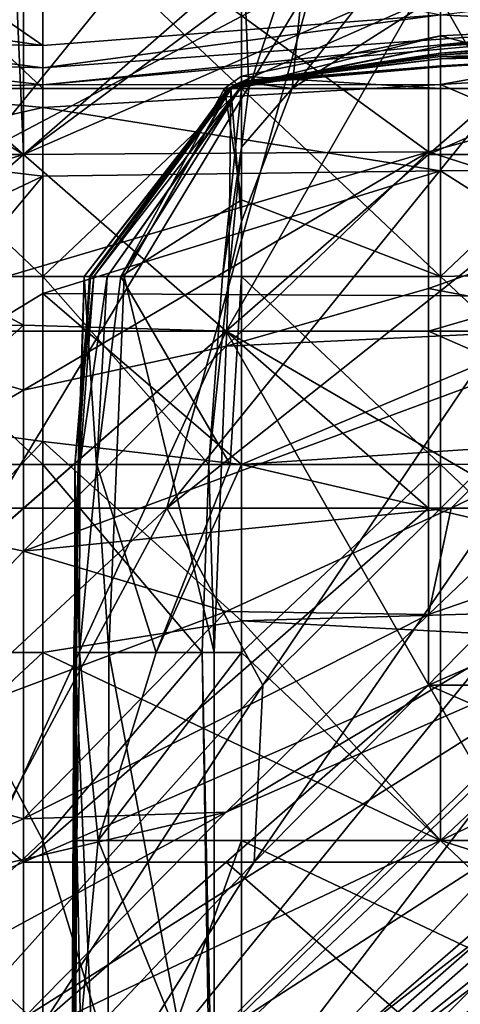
# Model space of a CAD drawing. Extents: x -161 to 11, y -10 to 160.
# Tile 101 of 256: x -0.98762 to -0.97789, y 0.14199 to 0.16373. Entities that reach past the tile are written whole.
import ezdxf

# ---------------------------------------------------------------- set-up
doc = ezdxf.new("R2010")
doc.units = 0

msp = doc.modelspace()

# ---------------------------------------------------------------- linework, layer by layer
for points in [[(-0.960706, 0.156849, 0.265931), (-0.97859, 0.164662, 0.265745), (-0.969648, 0.172474, 0.265946)], [(-0.987532, 0.168568, 0.352808), (-0.992004, 0.163463, 0.3543), (-0.983061, 0.164662, 0.357558)], [(-0.987532, 0.168568, 0.352808), (-0.990828, 0.168568, 0.350394), (-0.992004, 0.163463, 0.3543)], [(-0.988513, 0.160755, 0.690237), (-0.982158, 0.168568, 0.690237), (-0.989828, 0.164662, 0.69805)], [(-0.981106, 0.164662, 0.682425), (-0.982158, 0.168568, 0.690237), (-0.988513, 0.160755, 0.690237)], [(-0.987107, 0.166359, 0.269628), (-0.991497, 0.166359, 0.267825), (-0.987107, 0.162208, 0.269535)], [(-0.987107, 0.162208, 0.269535), (-0.991497, 0.166359, 0.267825), (-0.991497, 0.162208, 0.268406)], [(-0.982718, 0.162208, 0.267049), (-0.982718, 0.166359, 0.267883), (-0.987107, 0.166359, 0.269628)], [(-0.987107, 0.162208, 0.269535), (-0.982718, 0.162208, 0.267049), (-0.987107, 0.166359, 0.269628)], [(-0.982718, 0.166359, 0.267883), (-0.982718, 0.162208, 0.267049), (-0.98256, 0.162208, 0.266891)], [(-0.98256, 0.162208, 0.266891), (-0.981189, 0.166359, 0.266891), (-0.982718, 0.166359, 0.267883)], [(-0.981604, 0.162208, 0.263134), (-0.981189, 0.166359, 0.266891), (-0.98256, 0.162208, 0.266891)], [(-0.978328, 0.166359, 0.264987), (-0.981189, 0.166359, 0.266891), (-0.981604, 0.162208, 0.263134)], [(-0.978328, 0.166359, 0.264987), (-0.981604, 0.162208, 0.263134), (-0.978328, 0.164298, 0.263134)], [(-0.991497, 0.163789, 0.176721), (-0.991497, 0.166195, 0.161692), (-0.987107, 0.16316, 0.176721)], [(-0.987107, 0.165661, 0.161692), (-0.987107, 0.16316, 0.176721), (-0.991497, 0.166195, 0.161692)], [(-0.987107, 0.16316, 0.176721), (-0.987107, 0.165661, 0.161692), (-0.978328, 0.163836, 0.176721)], [(-0.97859, 0.164662, 0.529688), (-0.974119, 0.165031, 0.530081), (-0.974119, 0.162019, 0.533987)], [(-0.978328, 0.163836, 0.176721), (-0.969548, 0.16491, 0.172963), (-0.973938, 0.163615, 0.180478)], [(-0.996475, 0.160755, 0.534104), (-0.987703, 0.164662, 0.530081), (-0.987532, 0.160755, 0.533068)], [(-0.983061, 0.164662, 0.357558), (-0.992004, 0.163463, 0.3543), (-0.987532, 0.160755, 0.358965)], [(-0.992004, 0.164662, 0.266218), (-0.987532, 0.164662, 0.265789), (-0.987532, 0.160755, 0.265655)], [(-0.987532, 0.160755, 0.265655), (-0.992004, 0.160755, 0.265806), (-0.992004, 0.164662, 0.266218)], [(-0.988186, 0.152943, 0.678519), (-0.981106, 0.164662, 0.682425), (-0.988513, 0.160755, 0.690237)], [(-0.984366, 0.152943, 0.670706), (-0.981106, 0.164662, 0.682425), (-0.988186, 0.152943, 0.678519)], [(-0.983061, 0.164061, 0.530081), (-0.987532, 0.160755, 0.533068), (-0.987703, 0.164662, 0.530081)], [(-0.97859, 0.164662, 0.265745), (-0.987532, 0.160755, 0.265655), (-0.987532, 0.164662, 0.265789)], [(-0.987532, 0.160755, 0.358965), (-0.97859, 0.164662, 0.359091), (-0.983061, 0.164662, 0.357558)], [(-0.987532, 0.160755, 0.265655), (-0.97859, 0.164662, 0.265745), (-0.983061, 0.156849, 0.265593)], [(-0.987532, 0.160755, 0.358965), (-0.983061, 0.156849, 0.363619), (-0.97859, 0.164662, 0.359091)], [(-0.984366, 0.152943, 0.670706), (-0.9749, 0.164662, 0.670706), (-0.981106, 0.164662, 0.682425)], [(-0.9749, 0.164662, 0.670706), (-0.984366, 0.152943, 0.670706), (-0.974119, 0.161082, 0.662894)], [(-0.97859, 0.164662, 0.529688), (-0.97859, 0.160813, 0.533987), (-0.983061, 0.164061, 0.530081)], [(-0.97859, 0.160755, 0.361667), (-0.97859, 0.164662, 0.359091), (-0.983061, 0.156849, 0.363619)], [(-0.969648, 0.149037, 0.265811), (-0.983061, 0.156849, 0.265593), (-0.97859, 0.164662, 0.265745)], [(-0.97859, 0.160813, 0.533987), (-0.97859, 0.164662, 0.529688), (-0.974119, 0.162019, 0.533987)], [(-0.974119, 0.164662, 0.360625), (-0.97859, 0.164662, 0.359091), (-0.97859, 0.160755, 0.361667)], [(-0.97859, 0.160755, 0.361667), (-0.965177, 0.160755, 0.363993), (-0.969648, 0.164662, 0.362268)], [(-0.97859, 0.160755, 0.361667), (-0.969648, 0.164662, 0.362268), (-0.974119, 0.164662, 0.360625)], [(-0.969648, 0.149037, 0.265811), (-0.97859, 0.164662, 0.265745), (-0.960706, 0.156849, 0.265931)], [(-0.973938, 0.163009, 0.259377), (-0.973938, 0.164694, 0.263134), (-0.978328, 0.164298, 0.263134)], [(-0.982718, 0.162357, 0.259377), (-0.978328, 0.162919, 0.259377), (-0.978328, 0.164298, 0.263134)], [(-0.981604, 0.162208, 0.263134), (-0.982718, 0.162357, 0.259377), (-0.978328, 0.164298, 0.263134)], [(-0.978328, 0.164298, 0.263134), (-0.978328, 0.162919, 0.259377), (-0.973938, 0.163009, 0.259377)], [(-0.983061, 0.164061, 0.530081), (-0.97859, 0.160813, 0.533987), (-0.987532, 0.160755, 0.533068)], [(-0.991497, 0.163241, 0.180478), (-0.991497, 0.163789, 0.176721), (-0.987107, 0.16316, 0.176721)], [(-0.969548, 0.163863, 0.184235), (-0.978328, 0.1623, 0.187992), (-0.987107, 0.162292, 0.184235)], [(-0.987107, 0.162292, 0.184235), (-0.973938, 0.163615, 0.180478), (-0.969548, 0.163863, 0.184235)], [(-0.987107, 0.162662, 0.180478), (-0.978328, 0.163836, 0.176721), (-0.973938, 0.163615, 0.180478)], [(-0.987107, 0.162662, 0.180478), (-0.987107, 0.16316, 0.176721), (-0.978328, 0.163836, 0.176721)], [(-0.978328, 0.1623, 0.187992), (-0.969548, 0.163863, 0.184235), (-0.969548, 0.162841, 0.187992)], [(-0.965159, 0.163599, 0.22932), (-0.978328, 0.162952, 0.225563), (-0.965159, 0.163818, 0.214292)], [(-0.978328, 0.162952, 0.225563), (-0.978328, 0.162989, 0.218049), (-0.965159, 0.163818, 0.214292)], [(-0.978328, 0.162989, 0.218049), (-0.969548, 0.16371, 0.210535), (-0.965159, 0.163818, 0.214292)], [(-0.978328, 0.162989, 0.218049), (-0.978328, 0.163146, 0.210535), (-0.969548, 0.16371, 0.210535)], [(-0.978328, 0.163146, 0.210535), (-0.973938, 0.163603, 0.206778), (-0.969548, 0.16371, 0.210535)], [(-0.987107, 0.162292, 0.184235), (-0.987107, 0.162662, 0.180478), (-0.973938, 0.163615, 0.180478)], [(-0.978328, 0.163146, 0.210535), (-0.978328, 0.163374, 0.206778), (-0.973938, 0.163603, 0.206778)], [(-0.978328, 0.163374, 0.206778), (-0.973938, 0.162208, 0.203066), (-0.973938, 0.163603, 0.206778)], [(-0.978328, 0.162864, 0.236834), (-0.978328, 0.162952, 0.225563), (-0.965159, 0.163599, 0.22932)], [(-0.973938, 0.16296, 0.244349), (-0.978328, 0.162864, 0.236834), (-0.965159, 0.163599, 0.22932)], [(-0.992004, 0.163463, 0.3543), (-0.992004, 0.159381, 0.358206), (-0.987532, 0.160755, 0.358965)], [(-0.978328, 0.163146, 0.210535), (-0.982718, 0.16226, 0.210535), (-0.978328, 0.163374, 0.206778)], [(-0.982718, 0.16226, 0.210535), (-0.982718, 0.16248, 0.206778), (-0.978328, 0.163374, 0.206778)], [(-0.982718, 0.16248, 0.206778), (-0.978328, 0.162208, 0.203207), (-0.978328, 0.163374, 0.206778)], [(-0.978328, 0.163374, 0.206778), (-0.978328, 0.162208, 0.203207), (-0.973938, 0.162208, 0.203066)], [(-0.991497, 0.162802, 0.184235), (-0.991497, 0.163241, 0.180478), (-0.987107, 0.162662, 0.180478)], [(-0.991497, 0.163241, 0.180478), (-0.987107, 0.16316, 0.176721), (-0.987107, 0.162662, 0.180478)], [(-0.978328, 0.162989, 0.218049), (-0.982718, 0.162241, 0.214292), (-0.978328, 0.163146, 0.210535)], [(-0.982718, 0.162241, 0.214292), (-0.982718, 0.16226, 0.210535), (-0.978328, 0.163146, 0.210535)], [(-0.978328, 0.162952, 0.225563), (-0.982718, 0.162332, 0.221806), (-0.978328, 0.162989, 0.218049)], [(-0.982718, 0.162332, 0.221806), (-0.982718, 0.162269, 0.218049), (-0.978328, 0.162989, 0.218049)], [(-0.982718, 0.162241, 0.214292), (-0.978328, 0.162989, 0.218049), (-0.982718, 0.162269, 0.218049)], [(-0.982718, 0.162367, 0.22932), (-0.982718, 0.162332, 0.221806), (-0.978328, 0.162952, 0.225563)], [(-0.982718, 0.162367, 0.22932), (-0.978328, 0.162952, 0.225563), (-0.978328, 0.162864, 0.236834)], [(-0.978328, 0.162919, 0.259377), (-0.982718, 0.162357, 0.259377), (-0.978328, 0.162706, 0.25562)], [(-0.978328, 0.16269, 0.248106), (-0.982718, 0.162348, 0.240592), (-0.978328, 0.162864, 0.236834)], [(-0.982718, 0.162348, 0.240592), (-0.982718, 0.162325, 0.236834), (-0.978328, 0.162864, 0.236834)], [(-0.978328, 0.162864, 0.236834), (-0.982718, 0.162325, 0.236834), (-0.982718, 0.162367, 0.22932)], [(-0.978328, 0.162919, 0.259377), (-0.973938, 0.162891, 0.25562), (-0.973938, 0.163009, 0.259377)], [(-0.973938, 0.162891, 0.25562), (-0.978328, 0.162706, 0.25562), (-0.973938, 0.16296, 0.244349)], [(-0.978328, 0.162706, 0.25562), (-0.978328, 0.16269, 0.248106), (-0.973938, 0.16296, 0.244349)], [(-0.973938, 0.16296, 0.244349), (-0.978328, 0.16269, 0.248106), (-0.978328, 0.162864, 0.236834)], [(-0.978328, 0.162919, 0.259377), (-0.978328, 0.162706, 0.25562), (-0.973938, 0.162891, 0.25562)], [(-0.978328, 0.1623, 0.187992), (-0.969548, 0.162841, 0.187992), (-0.973938, 0.160403, 0.191749)], [(-0.991518, 0.162208, 0.187992), (-0.991497, 0.162802, 0.184235), (-0.987107, 0.162292, 0.184235)], [(-0.987107, 0.162292, 0.184235), (-0.991497, 0.162802, 0.184235), (-0.987107, 0.162662, 0.180478)], [(-0.982718, 0.162357, 0.259377), (-0.982718, 0.162306, 0.251863), (-0.978328, 0.162706, 0.25562)], [(-0.978328, 0.162706, 0.25562), (-0.982718, 0.162306, 0.251863), (-0.978328, 0.16269, 0.248106)], [(-0.978328, 0.16269, 0.248106), (-0.982718, 0.162306, 0.251863), (-0.982718, 0.162348, 0.240592)], [(-0.982718, 0.162208, 0.205564), (-0.982718, 0.16248, 0.206778), (-0.983093, 0.162208, 0.206778)], [(-0.982718, 0.16226, 0.210535), (-0.983093, 0.162208, 0.206778), (-0.982718, 0.16248, 0.206778)], [(-0.978328, 0.162208, 0.203207), (-0.982718, 0.16248, 0.206778), (-0.982718, 0.162208, 0.205564)], [(-0.991518, 0.162208, 0.187992), (-0.987107, 0.162292, 0.184235), (-0.987107, 0.161789, 0.187992)], [(-0.991497, 0.160798, 0.191749), (-0.991518, 0.162208, 0.187992), (-0.987107, 0.161789, 0.187992)], [(-0.991497, 0.158058, 0.268858), (-0.987107, 0.158058, 0.269444), (-0.991497, 0.162208, 0.268406)], [(-0.987107, 0.158058, 0.269444), (-0.987107, 0.162208, 0.269535), (-0.991497, 0.162208, 0.268406)], [(-0.987107, 0.161789, 0.187992), (-0.978328, 0.1623, 0.187992), (-0.978328, 0.160389, 0.191749)], [(-0.987107, 0.161789, 0.187992), (-0.987107, 0.162292, 0.184235), (-0.978328, 0.1623, 0.187992)], [(-0.982718, 0.162208, 0.267049), (-0.987107, 0.162208, 0.269535), (-0.987107, 0.158058, 0.269444)], [(-0.983139, 0.158058, 0.266891), (-0.982718, 0.162208, 0.267049), (-0.987107, 0.158058, 0.269444)], [(-0.986192, 0.158058, 0.25562), (-0.982976, 0.162208, 0.25562), (-0.985311, 0.158058, 0.259377)], [(-0.982952, 0.162208, 0.248106), (-0.982976, 0.162208, 0.25562), (-0.986192, 0.158058, 0.25562)], [(-0.986074, 0.158058, 0.244349), (-0.982952, 0.162208, 0.248106), (-0.986192, 0.158058, 0.25562)], [(-0.986055, 0.158058, 0.22932), (-0.982988, 0.162208, 0.233077), (-0.986074, 0.158058, 0.244349)], [(-0.982995, 0.162208, 0.240592), (-0.982952, 0.162208, 0.248106), (-0.986074, 0.158058, 0.244349)], [(-0.982988, 0.162208, 0.233077), (-0.982995, 0.162208, 0.240592), (-0.986074, 0.158058, 0.244349)], [(-0.983022, 0.162208, 0.22932), (-0.982988, 0.162208, 0.233077), (-0.986055, 0.158058, 0.22932)], [(-0.982937, 0.162208, 0.221806), (-0.983022, 0.162208, 0.22932), (-0.986055, 0.158058, 0.22932)], [(-0.985981, 0.158058, 0.221806), (-0.982937, 0.162208, 0.221806), (-0.986055, 0.158058, 0.22932)], [(-0.982718, 0.162269, 0.218049), (-0.982937, 0.162208, 0.221806), (-0.985981, 0.158058, 0.221806)], [(-0.985685, 0.158058, 0.214292), (-0.982718, 0.162269, 0.218049), (-0.985981, 0.158058, 0.221806)], [(-0.982718, 0.162241, 0.214292), (-0.982718, 0.162269, 0.218049), (-0.985685, 0.158058, 0.214292)], [(-0.982718, 0.162241, 0.214292), (-0.985685, 0.158058, 0.214292), (-0.982718, 0.16226, 0.210535)], [(-0.985382, 0.158058, 0.210535), (-0.982718, 0.16226, 0.210535), (-0.985685, 0.158058, 0.214292)], [(-0.982718, 0.16226, 0.210535), (-0.985382, 0.158058, 0.210535), (-0.983093, 0.162208, 0.206778)], [(-0.983093, 0.162208, 0.206778), (-0.985382, 0.158058, 0.210535), (-0.982718, 0.159748, 0.206778)], [(-0.982955, 0.162208, 0.259377), (-0.982997, 0.158058, 0.263134), (-0.985311, 0.158058, 0.259377)], [(-0.982976, 0.162208, 0.25562), (-0.982955, 0.162208, 0.259377), (-0.985311, 0.158058, 0.259377)], [(-0.982718, 0.160911, 0.266891), (-0.982718, 0.162208, 0.267049), (-0.983139, 0.158058, 0.266891)], [(-0.982718, 0.162208, 0.205564), (-0.983093, 0.162208, 0.206778), (-0.982718, 0.159748, 0.206778)], [(-0.982718, 0.162325, 0.236834), (-0.983022, 0.162208, 0.22932), (-0.982718, 0.162367, 0.22932)], [(-0.982718, 0.162367, 0.22932), (-0.983022, 0.162208, 0.22932), (-0.982937, 0.162208, 0.221806)], [(-0.982988, 0.162208, 0.233077), (-0.983022, 0.162208, 0.22932), (-0.982718, 0.162325, 0.236834)], [(-0.982955, 0.162208, 0.259377), (-0.982718, 0.159273, 0.263134), (-0.982997, 0.158058, 0.263134)], [(-0.982995, 0.162208, 0.240592), (-0.982718, 0.162348, 0.240592), (-0.982952, 0.162208, 0.248106)], [(-0.982718, 0.162348, 0.240592), (-0.982995, 0.162208, 0.240592), (-0.982718, 0.162325, 0.236834)], [(-0.982995, 0.162208, 0.240592), (-0.982988, 0.162208, 0.233077), (-0.982718, 0.162325, 0.236834)], [(-0.982976, 0.162208, 0.25562), (-0.982718, 0.162306, 0.251863), (-0.982718, 0.162357, 0.259377)], [(-0.982976, 0.162208, 0.25562), (-0.982718, 0.162357, 0.259377), (-0.982955, 0.162208, 0.259377)], [(-0.982718, 0.162306, 0.251863), (-0.982976, 0.162208, 0.25562), (-0.982952, 0.162208, 0.248106)], [(-0.982955, 0.162208, 0.259377), (-0.982718, 0.162357, 0.259377), (-0.981604, 0.162208, 0.263134)], [(-0.982955, 0.162208, 0.259377), (-0.981604, 0.162208, 0.263134), (-0.982718, 0.159273, 0.263134)], [(-0.982952, 0.162208, 0.248106), (-0.982718, 0.162348, 0.240592), (-0.982718, 0.162306, 0.251863)], [(-0.982718, 0.162367, 0.22932), (-0.982937, 0.162208, 0.221806), (-0.982718, 0.162332, 0.221806)], [(-0.982718, 0.162332, 0.221806), (-0.982937, 0.162208, 0.221806), (-0.982718, 0.162269, 0.218049)], [(-0.982718, 0.160911, 0.266891), (-0.98256, 0.162208, 0.266891), (-0.982718, 0.162208, 0.267049)], [(-0.98256, 0.162208, 0.266891), (-0.982718, 0.160911, 0.266891), (-0.981604, 0.162208, 0.263134)], [(-0.982718, 0.159273, 0.263134), (-0.981604, 0.162208, 0.263134), (-0.982718, 0.160911, 0.266891)], [(-0.982718, 0.162208, 0.205564), (-0.978328, 0.158058, 0.206655), (-0.978328, 0.162208, 0.203207)], [(-0.978328, 0.158058, 0.206655), (-0.982718, 0.162208, 0.205564), (-0.982718, 0.159748, 0.206778)], [(-0.973938, 0.160403, 0.191749), (-0.978328, 0.160389, 0.191749), (-0.978328, 0.1623, 0.187992)], [(-0.973938, 0.162208, 0.203066), (-0.978328, 0.162208, 0.203207), (-0.978328, 0.158058, 0.206655)], [(-0.969548, 0.158263, 0.206778), (-0.973938, 0.162208, 0.203066), (-0.978328, 0.158058, 0.206655)], [(-0.974119, 0.162019, 0.533987), (-0.974119, 0.159365, 0.537894), (-0.97859, 0.160813, 0.533987)], [(-0.991497, 0.160798, 0.191749), (-0.987107, 0.161789, 0.187992), (-0.987107, 0.160272, 0.191749)], [(-0.978328, 0.160389, 0.191749), (-0.987107, 0.160272, 0.191749), (-0.987107, 0.161789, 0.187992)], [(-0.974119, 0.161082, 0.662894), (-0.984366, 0.152943, 0.670706), (-0.982249, 0.149037, 0.658987)], [(-0.982718, 0.160911, 0.266891), (-0.983139, 0.158058, 0.266891), (-0.982997, 0.158058, 0.263134)], [(-0.982997, 0.158058, 0.263134), (-0.982718, 0.159273, 0.263134), (-0.982718, 0.160911, 0.266891)], [(-0.974389, 0.156849, 0.655081), (-0.974119, 0.161082, 0.662894), (-0.982249, 0.149037, 0.658987)], [(-0.987532, 0.160755, 0.533068), (-0.992004, 0.156849, 0.536372), (-0.996475, 0.160755, 0.534104)], [(-0.97859, 0.160813, 0.533987), (-0.987532, 0.155547, 0.537894), (-0.992004, 0.156849, 0.536372)], [(-0.97859, 0.160813, 0.533987), (-0.992004, 0.156849, 0.536372), (-0.987532, 0.160755, 0.533068)], [(-0.987532, 0.160755, 0.265655), (-0.983061, 0.156849, 0.265593), (-0.992004, 0.156849, 0.265578)], [(-0.987532, 0.15698, 0.362112), (-0.987532, 0.160755, 0.358965), (-0.992004, 0.159381, 0.358206)], [(-0.987532, 0.160755, 0.265655), (-0.992004, 0.156849, 0.265578), (-0.992004, 0.160755, 0.265806)], [(-0.987107, 0.160272, 0.191749), (-0.991497, 0.158195, 0.195506), (-0.991497, 0.160798, 0.191749)], [(-0.987532, 0.155547, 0.537894), (-0.97859, 0.160813, 0.533987), (-0.983061, 0.156522, 0.537894)], [(-0.983061, 0.156849, 0.363619), (-0.987532, 0.160755, 0.358965), (-0.987532, 0.15698, 0.362112)], [(-0.983061, 0.156522, 0.537894), (-0.97859, 0.160813, 0.533987), (-0.97859, 0.157791, 0.537894)], [(-0.97859, 0.156849, 0.364847), (-0.97859, 0.160755, 0.361667), (-0.983061, 0.156849, 0.363619)], [(-0.97859, 0.157791, 0.537894), (-0.97859, 0.160813, 0.533987), (-0.974119, 0.159365, 0.537894)], [(-0.965177, 0.156849, 0.367536), (-0.965177, 0.160755, 0.363993), (-0.97859, 0.156849, 0.364847)], [(-0.965177, 0.160755, 0.363993), (-0.97859, 0.160755, 0.361667), (-0.97859, 0.156849, 0.364847)], [(-0.991497, 0.158195, 0.195506), (-0.987107, 0.160272, 0.191749), (-0.991497, 0.155016, 0.199263)], [(-0.987107, 0.160272, 0.191749), (-0.987107, 0.157683, 0.195506), (-0.991497, 0.155016, 0.199263)], [(-0.978328, 0.160389, 0.191749), (-0.987107, 0.157683, 0.195506), (-0.987107, 0.160272, 0.191749)], [(-0.987107, 0.157683, 0.195506), (-0.978328, 0.160389, 0.191749), (-0.973938, 0.157606, 0.195506)], [(-0.973938, 0.160403, 0.191749), (-0.973938, 0.157606, 0.195506), (-0.978328, 0.160389, 0.191749)], [(-0.982718, 0.159748, 0.206778), (-0.985382, 0.158058, 0.210535), (-0.982718, 0.158058, 0.20704)], [(-0.978328, 0.158058, 0.206655), (-0.982718, 0.159748, 0.206778), (-0.982718, 0.158058, 0.20704)], [(-0.996475, 0.156849, 0.357861), (-0.987532, 0.15698, 0.362112), (-0.992004, 0.159381, 0.358206)], [(-0.97859, 0.157791, 0.537894), (-0.974119, 0.159365, 0.537894), (-0.974119, 0.156945, 0.5418)], [(-0.969548, 0.158263, 0.206778), (-0.978328, 0.158058, 0.206655), (-0.973938, 0.153952, 0.210535)], [(-0.987107, 0.158058, 0.269444), (-0.991497, 0.158058, 0.268858), (-0.987107, 0.153908, 0.269385)], [(-0.987107, 0.153908, 0.269385), (-0.991497, 0.158058, 0.268858), (-0.991497, 0.153908, 0.269021)], [(-0.987107, 0.153908, 0.269385), (-0.98344, 0.153908, 0.266891), (-0.987107, 0.158058, 0.269444)], [(-0.983139, 0.158058, 0.266891), (-0.987107, 0.158058, 0.269444), (-0.98344, 0.153908, 0.266891)], [(-0.986397, 0.153908, 0.225563), (-0.986055, 0.158058, 0.22932), (-0.986324, 0.153908, 0.244349)], [(-0.985981, 0.158058, 0.221806), (-0.986055, 0.158058, 0.22932), (-0.986397, 0.153908, 0.225563)], [(-0.986288, 0.153908, 0.218049), (-0.985981, 0.158058, 0.221806), (-0.986397, 0.153908, 0.225563)], [(-0.986192, 0.158058, 0.25562), (-0.985653, 0.149758, 0.259377), (-0.98639, 0.149758, 0.25562)], [(-0.986324, 0.153908, 0.244349), (-0.986192, 0.158058, 0.25562), (-0.98639, 0.149758, 0.25562)], [(-0.986324, 0.153908, 0.244349), (-0.986074, 0.158058, 0.244349), (-0.986192, 0.158058, 0.25562)], [(-0.986074, 0.158058, 0.244349), (-0.986324, 0.153908, 0.244349), (-0.986055, 0.158058, 0.22932)], [(-0.985685, 0.158058, 0.214292), (-0.985981, 0.158058, 0.221806), (-0.986288, 0.153908, 0.218049)], [(-0.985685, 0.158058, 0.214292), (-0.986288, 0.153908, 0.218049), (-0.985917, 0.153908, 0.214292)], [(-0.986192, 0.158058, 0.25562), (-0.985311, 0.158058, 0.259377), (-0.985653, 0.149758, 0.259377)], [(-0.985382, 0.158058, 0.210535), (-0.985685, 0.158058, 0.214292), (-0.985917, 0.153908, 0.214292)], [(-0.985382, 0.158058, 0.210535), (-0.985917, 0.153908, 0.214292), (-0.982971, 0.153908, 0.210535)], [(-0.985311, 0.158058, 0.259377), (-0.983325, 0.149758, 0.263134), (-0.985653, 0.149758, 0.259377)], [(-0.982718, 0.158058, 0.20704), (-0.985382, 0.158058, 0.210535), (-0.982971, 0.153908, 0.210535)], [(-0.985311, 0.158058, 0.259377), (-0.982997, 0.158058, 0.263134), (-0.983325, 0.149758, 0.263134)], [(-0.982997, 0.158058, 0.263134), (-0.983139, 0.158058, 0.266891), (-0.98344, 0.153908, 0.266891)], [(-0.982997, 0.158058, 0.263134), (-0.98344, 0.153908, 0.266891), (-0.983325, 0.149758, 0.263134)], [(-0.982718, 0.158058, 0.20704), (-0.982971, 0.153908, 0.210535), (-0.982718, 0.153908, 0.210403)], [(-0.978328, 0.158058, 0.206655), (-0.982718, 0.158058, 0.20704), (-0.978328, 0.153908, 0.210273)], [(-0.978328, 0.153908, 0.210273), (-0.982718, 0.158058, 0.20704), (-0.982718, 0.153908, 0.210403)], [(-0.978328, 0.158058, 0.206655), (-0.978328, 0.153908, 0.210273), (-0.973938, 0.153952, 0.210535)], [(-0.987107, 0.157683, 0.195506), (-0.987107, 0.154413, 0.199263), (-0.991497, 0.155016, 0.199263)], [(-0.987107, 0.154413, 0.199263), (-0.987107, 0.157683, 0.195506), (-0.982718, 0.153908, 0.199684)], [(-0.973938, 0.157606, 0.195506), (-0.982718, 0.153908, 0.199684), (-0.987107, 0.157683, 0.195506)], [(-0.974119, 0.156945, 0.5418), (-0.983061, 0.156522, 0.537894), (-0.97859, 0.157791, 0.537894)], [(-0.982718, 0.153908, 0.199684), (-0.973938, 0.157606, 0.195506), (-0.973938, 0.154487, 0.199263)], [(-0.996475, 0.156849, 0.357861), (-0.992004, 0.152943, 0.362757), (-0.987532, 0.15698, 0.362112)], [(-0.992004, 0.152943, 0.362757), (-0.987532, 0.152943, 0.364753), (-0.987532, 0.15698, 0.362112)], [(-0.987532, 0.15698, 0.362112), (-0.987532, 0.152943, 0.364753), (-0.983061, 0.156849, 0.363619)], [(-0.992004, 0.152943, 0.539757), (-0.992004, 0.156849, 0.536372), (-0.987532, 0.155547, 0.537894)], [(-0.983061, 0.156849, 0.265593), (-0.992004, 0.149037, 0.265487), (-0.992004, 0.156849, 0.265578)], [(-0.969648, 0.133412, 0.265893), (-0.992004, 0.137318, 0.26562), (-0.983061, 0.156849, 0.265593)], [(-0.992004, 0.137318, 0.26562), (-0.992004, 0.149037, 0.265487), (-0.983061, 0.156849, 0.265593)], [(-0.987532, 0.151997, 0.5418), (-0.974119, 0.156945, 0.5418), (-0.978094, 0.152943, 0.545706)], [(-0.974119, 0.156945, 0.5418), (-0.987532, 0.151997, 0.5418), (-0.983061, 0.156522, 0.537894)], [(-0.97859, 0.152943, 0.367417), (-0.983061, 0.156849, 0.363619), (-0.987532, 0.152943, 0.364753)], [(-0.97859, 0.156849, 0.364847), (-0.983061, 0.156849, 0.363619), (-0.97859, 0.152943, 0.367417)], [(-0.969648, 0.133412, 0.265893), (-0.983061, 0.156849, 0.265593), (-0.969648, 0.149037, 0.265811)], [(-0.982438, 0.14513, 0.651175), (-0.974389, 0.156849, 0.655081), (-0.982249, 0.149037, 0.658987)], [(-0.974389, 0.156849, 0.655081), (-0.982438, 0.14513, 0.651175), (-0.974119, 0.153596, 0.647269)], [(-0.969648, 0.152943, 0.369483), (-0.965177, 0.156849, 0.367536), (-0.97859, 0.156849, 0.364847)], [(-0.97859, 0.156849, 0.364847), (-0.97859, 0.152943, 0.367417), (-0.969648, 0.152943, 0.369483)], [(-0.978094, 0.152943, 0.545706), (-0.974119, 0.156945, 0.5418), (-0.974119, 0.154863, 0.545706)], [(-0.983061, 0.156522, 0.537894), (-0.987532, 0.151997, 0.5418), (-0.987532, 0.155547, 0.537894)], [(-0.992004, 0.152943, 0.539757), (-0.987532, 0.155547, 0.537894), (-0.987532, 0.151997, 0.5418)], [(-0.987107, 0.154413, 0.199263), (-0.991497, 0.149758, 0.204045), (-0.991497, 0.155016, 0.199263)], [(-0.974119, 0.154863, 0.545706), (-0.97859, 0.150595, 0.549612), (-0.978094, 0.152943, 0.545706)], [(-0.97859, 0.150595, 0.549612), (-0.974119, 0.154863, 0.545706), (-0.971792, 0.152943, 0.553519)], [(-0.987107, 0.149758, 0.203578), (-0.991497, 0.149758, 0.204045), (-0.987107, 0.154413, 0.199263)], [(-0.982718, 0.153908, 0.199684), (-0.982718, 0.150452, 0.20302), (-0.987107, 0.154413, 0.199263)], [(-0.982718, 0.150452, 0.20302), (-0.987107, 0.149758, 0.203578), (-0.987107, 0.154413, 0.199263)], [(-0.982718, 0.153908, 0.199684), (-0.973938, 0.154487, 0.199263), (-0.969548, 0.150843, 0.20302)], [(-0.973938, 0.153952, 0.210535), (-0.978328, 0.153908, 0.210273), (-0.973938, 0.149758, 0.21344)], [(-0.987107, 0.145608, 0.269396), (-0.987107, 0.153908, 0.269385), (-0.991497, 0.153908, 0.269021)], [(-0.991497, 0.153908, 0.269021), (-0.991497, 0.141458, 0.269198), (-0.987107, 0.145608, 0.269396)], [(-0.987107, 0.145608, 0.269396), (-0.983586, 0.149758, 0.266891), (-0.987107, 0.153908, 0.269385)], [(-0.98344, 0.153908, 0.266891), (-0.987107, 0.153908, 0.269385), (-0.983586, 0.149758, 0.266891)], [(-0.986426, 0.149758, 0.244349), (-0.986324, 0.153908, 0.244349), (-0.98639, 0.149758, 0.25562)], [(-0.986402, 0.145608, 0.233077), (-0.986324, 0.153908, 0.244349), (-0.986426, 0.149758, 0.244349)], [(-0.986402, 0.145608, 0.233077), (-0.986397, 0.153908, 0.225563), (-0.986324, 0.153908, 0.244349)], [(-0.986397, 0.153908, 0.225563), (-0.986402, 0.145608, 0.233077), (-0.986357, 0.145608, 0.221806)], [(-0.986288, 0.153908, 0.218049), (-0.986397, 0.153908, 0.225563), (-0.986296, 0.149758, 0.218049)], [(-0.986296, 0.149758, 0.218049), (-0.986397, 0.153908, 0.225563), (-0.986357, 0.145608, 0.221806)], [(-0.985917, 0.153908, 0.214292), (-0.986288, 0.153908, 0.218049), (-0.986296, 0.149758, 0.218049)], [(-0.985917, 0.153908, 0.214292), (-0.986296, 0.149758, 0.218049), (-0.984603, 0.149758, 0.214292)], [(-0.982971, 0.153908, 0.210535), (-0.985917, 0.153908, 0.214292), (-0.984603, 0.149758, 0.214292)], [(-0.982718, 0.153908, 0.210403), (-0.982971, 0.153908, 0.210535), (-0.984603, 0.149758, 0.214292)], [(-0.982718, 0.153908, 0.210403), (-0.984603, 0.149758, 0.214292), (-0.982718, 0.149758, 0.213157)], [(-0.98344, 0.153908, 0.266891), (-0.983586, 0.149758, 0.266891), (-0.983325, 0.149758, 0.263134)], [(-0.978328, 0.153908, 0.210273), (-0.982718, 0.153908, 0.210403), (-0.982718, 0.149758, 0.213157)], [(-0.982718, 0.150452, 0.20302), (-0.982718, 0.153908, 0.199684), (-0.969548, 0.150843, 0.20302)], [(-0.978328, 0.153908, 0.210273), (-0.982718, 0.149758, 0.213157), (-0.978328, 0.145608, 0.215498)], [(-0.973938, 0.149758, 0.21344), (-0.978328, 0.153908, 0.210273), (-0.978328, 0.145608, 0.215498)], [(-0.974119, 0.153596, 0.647269), (-0.982438, 0.14513, 0.651175), (-0.987373, 0.137318, 0.647269)], [(-0.975474, 0.149037, 0.639456), (-0.974119, 0.153596, 0.647269), (-0.987373, 0.137318, 0.647269)], [(-0.984366, 0.152943, 0.670706), (-0.988186, 0.152943, 0.678519), (-0.996965, 0.141224, 0.678519)], [(-0.992761, 0.137318, 0.662894), (-0.984366, 0.152943, 0.670706), (-0.996965, 0.141224, 0.678519)], [(-0.982249, 0.149037, 0.658987), (-0.984366, 0.152943, 0.670706), (-0.992761, 0.137318, 0.662894)], [(-0.992004, 0.149037, 0.364931), (-0.987532, 0.14513, 0.368291), (-0.987532, 0.152943, 0.364753)], [(-0.987532, 0.151997, 0.5418), (-0.992004, 0.147306, 0.545706), (-0.992004, 0.152943, 0.539757)], [(-0.987532, 0.152943, 0.364753), (-0.992004, 0.152943, 0.362757), (-0.992004, 0.149037, 0.364931)], [(-0.983061, 0.150665, 0.545706), (-0.987532, 0.151997, 0.5418), (-0.978094, 0.152943, 0.545706)], [(-0.987532, 0.14513, 0.368291), (-0.97859, 0.149037, 0.369416), (-0.97859, 0.152943, 0.367417)], [(-0.987532, 0.152943, 0.364753), (-0.987532, 0.14513, 0.368291), (-0.97859, 0.152943, 0.367417)], [(-0.983061, 0.146233, 0.553519), (-0.971792, 0.152943, 0.553519), (-0.974119, 0.150146, 0.557425)], [(-0.983061, 0.146233, 0.553519), (-0.97859, 0.150595, 0.549612), (-0.971792, 0.152943, 0.553519)], [(-0.978094, 0.152943, 0.545706), (-0.97859, 0.150595, 0.549612), (-0.983061, 0.150665, 0.545706)], [(-0.969648, 0.152943, 0.369483), (-0.97859, 0.152943, 0.367417), (-0.97859, 0.149037, 0.369416)], [(-0.97859, 0.149037, 0.369416), (-0.965177, 0.149037, 0.372283), (-0.969648, 0.152943, 0.369483)], [(-0.992004, 0.147306, 0.545706), (-0.987532, 0.151997, 0.5418), (-0.983061, 0.150665, 0.545706)], [(-0.983061, 0.150665, 0.545706), (-0.987532, 0.146083, 0.549612), (-0.992004, 0.147306, 0.545706)], [(-0.987532, 0.146083, 0.549612), (-0.983061, 0.150665, 0.545706), (-0.97859, 0.150595, 0.549612)], [(-0.982718, 0.150452, 0.20302), (-0.969548, 0.150843, 0.20302), (-0.969548, 0.149758, 0.203974)], [(-0.987532, 0.146083, 0.549612), (-0.97859, 0.150595, 0.549612), (-0.983061, 0.146233, 0.553519)], [(-0.987107, 0.149758, 0.203578), (-0.982718, 0.150452, 0.20302), (-0.978328, 0.145608, 0.206475)], [(-0.969548, 0.149758, 0.203974), (-0.978328, 0.145608, 0.206475), (-0.982718, 0.150452, 0.20302)], [(-0.986641, 0.133412, 0.627737), (-0.969648, 0.150238, 0.619925), (-0.984407, 0.137318, 0.63555)], [(-0.969648, 0.150238, 0.619925), (-0.986641, 0.133412, 0.627737), (-0.977684, 0.141224, 0.616019)], [(-0.973387, 0.149037, 0.631644), (-0.984407, 0.137318, 0.63555), (-0.969648, 0.150238, 0.619925)], [(-0.983061, 0.14144, 0.565237), (-0.987532, 0.141682, 0.557425), (-0.974119, 0.150146, 0.557425)], [(-0.987532, 0.141682, 0.557425), (-0.983061, 0.146233, 0.553519), (-0.974119, 0.150146, 0.557425)], [(-0.971291, 0.149037, 0.569144), (-0.983061, 0.14144, 0.565237), (-0.974119, 0.150146, 0.557425)], [(-0.987107, 0.149758, 0.203578), (-0.991576, 0.145608, 0.206778), (-0.991497, 0.149758, 0.204045)], [(-0.987107, 0.141458, 0.208623), (-0.991576, 0.145608, 0.206778), (-0.987107, 0.149758, 0.203578)], [(-0.978328, 0.145608, 0.206475), (-0.987107, 0.141458, 0.208623), (-0.987107, 0.149758, 0.203578)], [(-0.983586, 0.149758, 0.266891), (-0.987107, 0.145608, 0.269396), (-0.983316, 0.133158, 0.266891)], [(-0.986402, 0.145608, 0.233077), (-0.986426, 0.149758, 0.244349), (-0.986474, 0.137308, 0.244349)], [(-0.986426, 0.149758, 0.244349), (-0.986415, 0.129008, 0.25562), (-0.986474, 0.137308, 0.244349)], [(-0.986426, 0.149758, 0.244349), (-0.98639, 0.149758, 0.25562), (-0.98638, 0.137308, 0.25562)], [(-0.986415, 0.129008, 0.25562), (-0.986426, 0.149758, 0.244349), (-0.98638, 0.137308, 0.25562)], [(-0.98639, 0.149758, 0.25562), (-0.985653, 0.149758, 0.259377), (-0.985679, 0.133158, 0.259377)], [(-0.98638, 0.137308, 0.25562), (-0.98639, 0.149758, 0.25562), (-0.985679, 0.133158, 0.259377)], [(-0.986296, 0.149758, 0.218049), (-0.986357, 0.145608, 0.221806), (-0.985887, 0.145608, 0.218049)], [(-0.984603, 0.149758, 0.214292), (-0.986296, 0.149758, 0.218049), (-0.985887, 0.145608, 0.218049)], [(-0.982718, 0.149758, 0.213157), (-0.984603, 0.149758, 0.214292), (-0.985887, 0.145608, 0.218049)], [(-0.982718, 0.149758, 0.213157), (-0.985887, 0.145608, 0.218049), (-0.982718, 0.145608, 0.215432)], [(-0.985653, 0.149758, 0.259377), (-0.983324, 0.137308, 0.263134), (-0.985679, 0.133158, 0.259377)], [(-0.985653, 0.149758, 0.259377), (-0.983325, 0.149758, 0.263134), (-0.983324, 0.137308, 0.263134)], [(-0.983325, 0.149758, 0.263134), (-0.983586, 0.149758, 0.266891), (-0.983324, 0.137308, 0.263134)], [(-0.983324, 0.137308, 0.263134), (-0.983586, 0.149758, 0.266891), (-0.983316, 0.133158, 0.266891)], [(-0.982718, 0.149758, 0.213157), (-0.982718, 0.145608, 0.215432), (-0.978328, 0.145608, 0.215498)], [(-0.969548, 0.149758, 0.203974), (-0.965159, 0.145608, 0.207119), (-0.978328, 0.145608, 0.206475)], [(-0.973938, 0.149758, 0.21344), (-0.978328, 0.145608, 0.215498), (-0.973938, 0.145608, 0.215702)], [(-0.987532, 0.14513, 0.368291), (-0.992004, 0.149037, 0.364931), (-0.996475, 0.141224, 0.365656)], [(-0.982249, 0.149037, 0.658987), (-0.992761, 0.137318, 0.662894), (-0.989856, 0.137318, 0.655081)], [(-0.982438, 0.14513, 0.651175), (-0.982249, 0.149037, 0.658987), (-0.989856, 0.137318, 0.655081)], [(-0.987532, 0.14513, 0.368291), (-0.983061, 0.14513, 0.369741), (-0.97859, 0.149037, 0.369416)], [(-0.975474, 0.149037, 0.639456), (-0.987373, 0.137318, 0.647269), (-0.984407, 0.137318, 0.63555)], [(-0.973387, 0.149037, 0.631644), (-0.975474, 0.149037, 0.639456), (-0.984407, 0.137318, 0.63555)], [(-0.969648, 0.14513, 0.372965), (-0.97859, 0.149037, 0.369416), (-0.983061, 0.14513, 0.369741)], [(-0.983061, 0.138193, 0.576956), (-0.969498, 0.149037, 0.576956), (-0.969648, 0.148493, 0.580862)], [(-0.983061, 0.138193, 0.576956), (-0.974119, 0.146051, 0.57305), (-0.969498, 0.149037, 0.576956)], [(-0.980331, 0.141224, 0.57305), (-0.983061, 0.14144, 0.565237), (-0.971291, 0.149037, 0.569144)], [(-0.980331, 0.141224, 0.57305), (-0.971291, 0.149037, 0.569144), (-0.974119, 0.146051, 0.57305)], [(-0.97859, 0.149037, 0.369416), (-0.969648, 0.14513, 0.372965), (-0.965177, 0.149037, 0.372283)], [(-0.983061, 0.137425, 0.580862), (-0.969648, 0.148493, 0.580862), (-0.977313, 0.141224, 0.588675)], [(-0.983061, 0.137425, 0.580862), (-0.983061, 0.138193, 0.576956), (-0.969648, 0.148493, 0.580862)], [(-0.981046, 0.137318, 0.608206), (-0.969648, 0.147979, 0.600394), (-0.973428, 0.14513, 0.612112)], [(-0.981046, 0.137318, 0.608206), (-0.981002, 0.137318, 0.600394), (-0.969648, 0.147979, 0.600394)], [(-0.969648, 0.147979, 0.600394), (-0.981002, 0.137318, 0.600394), (-0.972618, 0.14513, 0.592581)], [(-0.987532, 0.146083, 0.549612), (-0.992004, 0.144152, 0.549612), (-0.992004, 0.147306, 0.545706)], [(-0.987532, 0.141682, 0.557425), (-0.992004, 0.14137, 0.553519), (-0.983061, 0.146233, 0.553519)], [(-0.992004, 0.14137, 0.553519), (-0.992004, 0.144152, 0.549612), (-0.983061, 0.146233, 0.553519)], [(-0.983061, 0.146233, 0.553519), (-0.992004, 0.144152, 0.549612), (-0.987532, 0.146083, 0.549612)], [(-0.983061, 0.138193, 0.576956), (-0.980331, 0.141224, 0.57305), (-0.974119, 0.146051, 0.57305)], [(-0.991497, 0.141458, 0.209006), (-0.991576, 0.145608, 0.206778), (-0.987107, 0.141458, 0.208623)], [(-0.987107, 0.129008, 0.269723), (-0.987107, 0.145608, 0.269396), (-0.991497, 0.141458, 0.269198)], [(-0.987107, 0.141458, 0.208623), (-0.978328, 0.145608, 0.206475), (-0.982718, 0.141458, 0.208701)], [(-0.987107, 0.129008, 0.269723), (-0.983316, 0.133158, 0.266891), (-0.987107, 0.145608, 0.269396)], [(-0.986402, 0.145608, 0.233077), (-0.986474, 0.137308, 0.244349), (-0.986434, 0.133158, 0.236834)], [(-0.986402, 0.145608, 0.233077), (-0.986434, 0.133158, 0.236834), (-0.986357, 0.145608, 0.221806)], [(-0.986357, 0.145608, 0.221806), (-0.986434, 0.133158, 0.236834), (-0.986273, 0.141458, 0.221806)], [(-0.985887, 0.145608, 0.218049), (-0.986357, 0.145608, 0.221806), (-0.986273, 0.141458, 0.221806)], [(-0.985887, 0.145608, 0.218049), (-0.986273, 0.141458, 0.221806), (-0.984196, 0.141458, 0.218049)], [(-0.984196, 0.141458, 0.218049), (-0.982718, 0.145608, 0.215432), (-0.985887, 0.145608, 0.218049)], [(-0.982718, 0.145608, 0.215432), (-0.984196, 0.141458, 0.218049), (-0.982718, 0.139667, 0.218049)], [(-0.965159, 0.141458, 0.209423), (-0.982718, 0.141458, 0.208701), (-0.978328, 0.145608, 0.206475)], [(-0.982718, 0.145608, 0.215432), (-0.973938, 0.141458, 0.217625), (-0.978328, 0.145608, 0.215498)], [(-0.973938, 0.141458, 0.217625), (-0.982718, 0.145608, 0.215432), (-0.982718, 0.139667, 0.218049)], [(-0.978328, 0.145608, 0.206475), (-0.965159, 0.145608, 0.207119), (-0.965159, 0.141458, 0.209423)], [(-0.973938, 0.145608, 0.215702), (-0.978328, 0.145608, 0.215498), (-0.973938, 0.141458, 0.217625)], [(-0.987532, 0.141224, 0.369575), (-0.987532, 0.14513, 0.368291), (-0.996475, 0.141224, 0.365656)], [(-0.987373, 0.137318, 0.647269), (-0.982438, 0.14513, 0.651175), (-0.989856, 0.137318, 0.655081)], [(-0.983061, 0.14513, 0.369741), (-0.987532, 0.14513, 0.368291), (-0.987532, 0.141224, 0.369575)], [(-0.987532, 0.141224, 0.369575), (-0.97859, 0.141224, 0.372208), (-0.983061, 0.14513, 0.369741)], [(-0.97859, 0.141224, 0.372208), (-0.969648, 0.14513, 0.372965), (-0.983061, 0.14513, 0.369741)], [(-0.977684, 0.141224, 0.616019), (-0.981046, 0.137318, 0.608206), (-0.973428, 0.14513, 0.612112)], [(-0.977313, 0.141224, 0.588675), (-0.972618, 0.14513, 0.592581), (-0.981002, 0.137318, 0.600394)], [(-0.97859, 0.141224, 0.372208), (-0.969648, 0.137318, 0.375312), (-0.969648, 0.14513, 0.372965)]]:
    msp.add_3dface(points)

doc.saveas('drawing.dxf')
